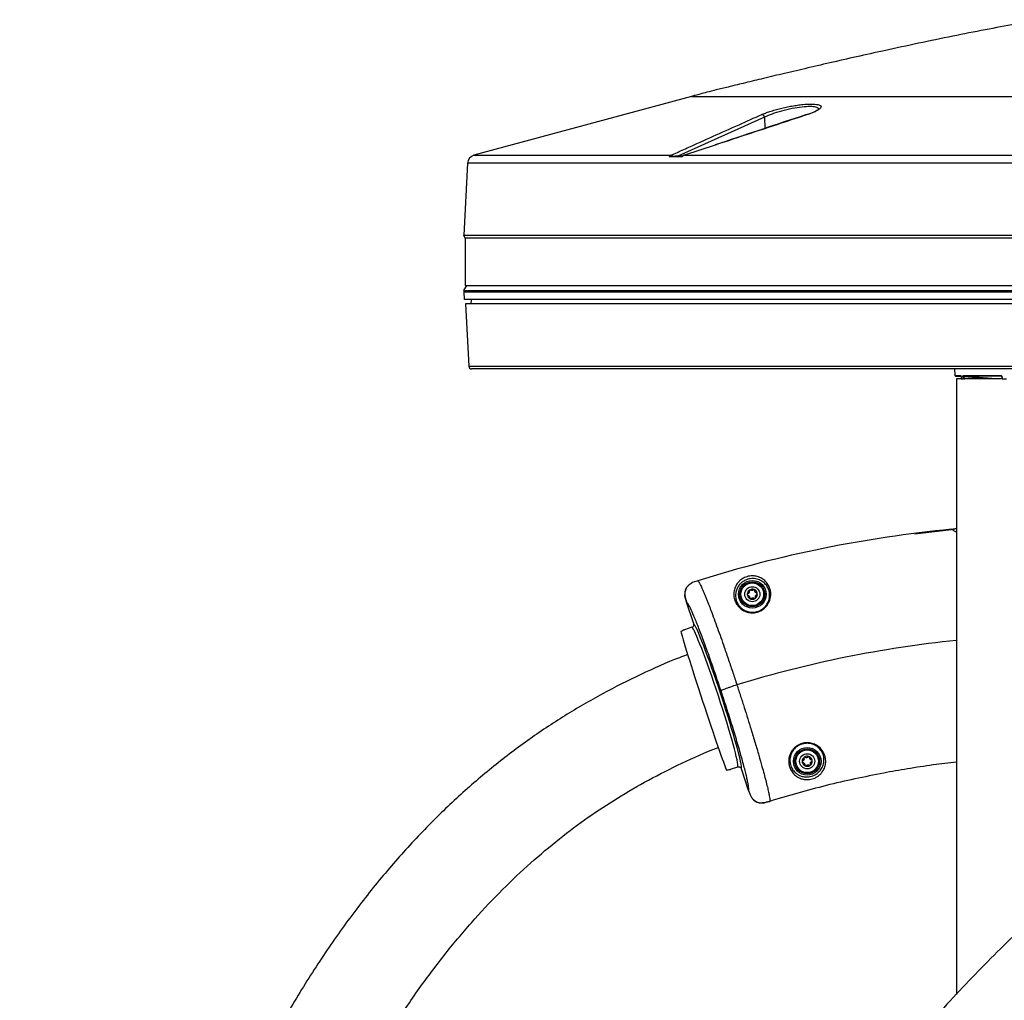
# Model space of a CAD drawing. Header units: millimetres. Extents: x 1141 to 9683, y 1625 to 6203.
# Tile 77 of 118: x 4794 to 5142, y 3826 to 4173. Entities that reach past the tile are written whole.
import ezdxf

# ---------------------------------------------------------------- set-up
doc = ezdxf.new("R2010")
doc.units = ezdxf.units.MM
doc.header["$LTSCALE"] = 25

msp = doc.modelspace()

# ---------------------------------------------------------------- linework, layer by layer
at = {"color": 7, "linetype": 'Continuous', "lineweight": 25}
for p, q in [((5031.04, 4145.54), (4954.18, 4124.75)), ((5031.04, 4145.54), (5199.93, 4145.54)), ((5056.85, 4138.22), (5026.19, 4124.47)), ((5056.85, 4138.22), (5057.02, 4134.23)), ((5039.44, 4128.35), (5028.56, 4124.75)), ((4954.18, 4124.75), (5023.78, 4124.75)), ((5023.14, 4124.26), (5027.77, 4124.26)), ((5026.19, 4124.47), (5028.28, 4124.67)), ((5028.56, 4124.75), (5199.93, 4124.75)), ((4951.96, 4122.01), (4950.63, 4096.51)), ((5199.93, 4122.01), (4951.96, 4122.01)), ((4950.63, 4096.51), (5199.93, 4096.51)), ((4951.07, 4095.51), (4950.63, 4096.51)), ((4951.07, 4095.61), (5199.93, 4095.61)), ((5199.93, 4095.51), (4951.07, 4095.51)), ((4951.07, 4095.51), (4951.07, 4078.81)), ((4950.62, 4076.96), (4951.62, 4078.81)), ((4951.07, 4078.81), (5199.93, 4078.81)), ((4950.62, 4076.96), (4950.59, 4076.47)), ((4950.59, 4076.47), (5199.93, 4076.47)), ((4950.59, 4076.47), (4950.73, 4073.81)), ((4950.62, 4076.96), (5199.93, 4076.96)), ((5199.93, 4073.81), (4950.73, 4073.81)), ((5199.93, 4072.31), (4951.19, 4072.31)), ((4951.19, 4072.31), (4952.35, 4050.26)), ((4953.19, 4072.31), (4953.32, 4073.81)), ((4952.35, 4050.26), (5199.93, 4050.26)), ((5199.93, 4049.31), (4953.35, 4049.31)), ((5123.93, 4049.31), (5124.13, 4047.01)), ((5124.13, 4047.01), (5126.1, 4047.01)), ((5126.32, 4046.78), (5124.36, 4046.78)), ((5124.36, 4046.78), (5126.27, 4046.63)), ((5127.12, 4047.01), (5140.32, 4047.01)), ((5136.17, 4045.81), (5127.29, 4046.53)), ((5140.46, 4046.78), (5127.33, 4046.78)), ((5140.48, 4046.77), (5140.46, 4046.78)), ((5140.49, 4046.77), (5140.46, 4046.78)), ((5140.65, 4046.52), (5140.71, 4045.81)), ((5124.68, 4045.81), (5124.68, 3828.4)), ((5126.42, 4045.81), (5124.68, 4045.81)), ((5126.37, 4045.81), (5127.02, 4045.81)), ((5127.34, 4045.81), (5127.55, 4045.81)), ((5140.49, 4045.81), (5127.55, 4045.81)), ((5138.69, 4045.86), (5140.56, 4045.86)), ((5140.8, 4045.81), (5142.38, 4045.81)), ((5109.94, 3991.05), (5122.94, 3992.64)), ((5124.68, 3992.95), (5122.93, 3992.64)), ((5122.93, 3992.64), (5124.68, 3992.95)), ((5055.06, 3974.79), (5054.24, 3975.06)), ((5028.78, 3970.65), (5029, 3971.47)), ((5029, 3971.47), (5028.78, 3970.65)), ((5029, 3971.47), (5029.08, 3971.64)), ((5029.32, 3972.09), (5029.86, 3972.74)), ((5029.86, 3972.74), (5029.32, 3972.09)), ((5031.84, 3959.3), (5029.34, 3966.88)), ((5031.87, 3959.19), (5031.84, 3959.3)), ((5031.2, 3958.04), (5028.62, 3957.19)), ((5031.2, 3958.04), (5031.32, 3958.08)), ((5044.83, 3907.89), (5047.42, 3908.74)), ((5047.54, 3908.77), (5047.42, 3908.74)), ((5048.68, 3908.11), (5048.64, 3908.21)), ((5051.21, 3900.43), (5048.68, 3908.11)), ((5076.56, 3907.47), (5077.26, 3908.56)), ((5053.58, 3896.61), (5052.94, 3897.13)), ((5052.94, 3897.13), (5053.58, 3896.61)), ((5054.99, 3896.08), (5054.19, 3896.3)), ((5054.19, 3896.3), (5054.99, 3896.08))]:
    msp.add_line(p, q, dxfattribs=at)
at = {"color": 7, "linetype": 'Continuous', "lineweight": 25, "flags": 128}
for points in [[(5072.13, 4139.13), (5072.01, 4139.12), (5072, 4139.12)], [(5028.56, 4124.75), (5028.48, 4124.75), (5028.42, 4124.73)], [(5126.3, 4046.52), (5126.29, 4046.52), (5126.29, 4046.52)], [(5126.3, 4046.52), (5126.32, 4046.3), (5126.37, 4045.81)], [(5127.02, 4045.81), (5126.99, 4046.31), (5126.99, 4046.31), (5126.98, 4046.52)], [(5127.29, 4046.53), (5127.31, 4046.32), (5127.34, 4045.81)], [(5127.33, 4046.78), (5127.8, 4046.74), (5129.67, 4046.59), (5137.16, 4045.98), (5138.38, 4045.88)], [(5140.75, 4046.52), (5140.77, 4046.3), (5140.8, 4045.81)]]:
    msp.add_lwpolyline(points, dxfattribs=at)
at = {"color": 7, "linetype": 'Continuous', "lineweight": 25}
for centre, radius in [((5052.54, 3969.72), 4.88), ((5052.54, 3969.72), 4.38), ((5052.54, 3969.72), 4), ((5052.54, 3969.72), 2.67), ((5071.94, 3910.73), 4.88), ((5071.94, 3910.73), 4.38), ((5071.94, 3910.73), 4), ((5071.94, 3910.73), 2.67)]:
    msp.add_circle(centre, radius, dxfattribs=at)
for centre, radius, start, end in [((5055.8, 4138.07), 1.06, 7.813, 86.8849), ((4954.96, 4121.85), 3, 105.135, 177), ((5023.77, 4123.82), 0.927, 33.2274, 89.348), ((4953.35, 4050.31), 1, 183, 270), ((5124.38, 4047.03), 0.25, 185, 265.6347), ((5126.36, 4047.02), 0.253, 184.4076, 233.3211), ((5126.28, 4046.74), 0.225, 272.9882, 275.0887), ((5127.03, 4048.98), 2.46, 268.6604, 276.0542), ((5127.36, 4047.02), 0.241, 182.8696, 263.4002), ((5140.54, 4046.98), 0.221, 174.3045, 248.4424), ((5140.7, 4046.83), 0.309, 259.2163, 278.1143), ((5138.41, 4045.79), 0.0958, 107.5523, 167.0268), ((5138.67, 4045.64), 0.22, 49.5308, 84.8924), ((5165.18, 3553.71), 440.97, 95.4972, 107.4086), ((5052.54, 3969.72), 1.78, 132.9329, 177.9329), ((5052.54, 3969.72), 1.78, 177.9329, 192.9329), ((5052.54, 3969.72), 1.78, 117.9329, 132.9329), ((5052.54, 3969.72), 1.78, 72.9329, 117.9329), ((5052.54, 3969.72), 1.78, 57.9329, 72.9329), ((5052.54, 3969.72), 1.78, 12.9329, 57.9329), ((5052.54, 3969.72), 1.78, 312.9329, 357.9329), ((5052.54, 3969.72), 1.78, 357.9329, 12.9329), ((5052.54, 3969.72), 1.78, 192.9329, 237.9329), ((5052.54, 3969.72), 1.78, 237.9329, 252.9329), ((5052.54, 3969.72), 1.78, 252.9329, 297.9329), ((5052.54, 3969.72), 1.78, 297.9329, 312.9329), ((5165.18, 3553.71), 401.74, 95.7862, 107.0909), ((5071.94, 3910.73), 1.78, 134.4832, 179.4832), ((5071.94, 3910.73), 1.78, 179.4832, 194.4832), ((5071.94, 3910.73), 1.78, 119.4832, 134.4832), ((5071.94, 3910.73), 1.78, 74.4832, 119.4832), ((5071.94, 3910.73), 1.78, 59.4832, 74.4832), ((5071.94, 3910.73), 1.78, 14.4832, 59.4832), ((5071.94, 3910.73), 1.78, 314.4832, 359.4832), ((5071.94, 3910.73), 1.78, 359.4832, 14.4832), ((5071.94, 3910.73), 1.78, 194.4832, 239.4832), ((5071.94, 3910.73), 1.78, 239.4832, 254.4832), ((5071.94, 3910.73), 1.78, 254.4832, 299.4832), ((5071.94, 3910.73), 1.78, 299.4832, 314.4832)]:
    msp.add_arc(centre, radius, start, end, dxfattribs=at)
for centre, major_axis, ratio, start_param, end_param in [((5040.17, 3933.67), (-8.44, 25.65), 0.052408, 3.205538, 6.21924), ((5035.43, 3932.11), (-8.13, 24.7), 0.017455, 0.150986, 2.990606), ((5037.49, 3932.79), (-8.12, 24.7), 0.615184, 0.077507, 0.131309), ((5039.23, 3933.36), (-8.13, 24.7), 0.054423, 3.205983, 6.218795), ((5037.49, 3932.79), (-8.12, 24.7), 0.615184, 3.010284, 3.064086)]:
    msp.add_ellipse(centre, major_axis=major_axis, ratio=ratio, start_param=start_param, end_param=end_param, dxfattribs=at)
for points, knots in [([(5155.18, 4172.62), (5151.96, 4172.1), (5145.18, 4171), (5134.57, 4169.03), (5123.16, 4166.78), (5111.25, 4164.3), (5099.93, 4161.86), (5089.48, 4159.54), (5080.13, 4157.42), (5071.32, 4155.38), (5063.22, 4153.48), (5055.96, 4151.75), (5049.65, 4150.23), (5044.36, 4148.94), (5040.09, 4147.88), (5036.79, 4147.05), (5034.33, 4146.42), (5032.51, 4145.94), (5031.48, 4145.66), (5031.04, 4145.54)], [0, 0, 0, 0, 0.076775, 0.162286, 0.25463, 0.351294, 0.449321, 0.528012, 0.603964, 0.67562, 0.741475, 0.800473, 0.85173, 0.894602, 0.929062, 0.955524, 0.974908, 0.989021, 1, 1, 1, 1]), ([(5055.86, 4139.13), (5056.29, 4139.31), (5057.15, 4139.67), (5058.75, 4140.22), (5060.54, 4140.76), (5062.48, 4141.27), (5064.5, 4141.73), (5066.53, 4142.13), (5068.52, 4142.45), (5070.97, 4142.75), (5073.69, 4142.92), (5075.03, 4142.74), (5075.68, 4142.66)], [0, 0, 0, 0, 0.08657, 0.17314, 0.259747, 0.346345, 0.432277, 0.518194, 0.601528, 0.684848, 0.844523, 1, 1, 1, 1]), ([(5075.9, 4140.91), (5075.93, 4141.03), (5076.06, 4141.4), (5075.1, 4141.79), (5073.11, 4141.99), (5070.16, 4141.81), (5066.59, 4141.25), (5062.85, 4140.38), (5059.35, 4139.31), (5057.68, 4138.58), (5056.85, 4138.22)], [0, 0, 0, 0, 0.054881, 0.18208, 0.309152, 0.439652, 0.575581, 0.716118, 0.858059, 1, 1, 1, 1]), ([(5076.05, 4141.05), (5076.05, 4141.05), (5076.06, 4141.06), (5075.82, 4140.82), (5075.32, 4140.5), (5074.54, 4140.08), (5073.44, 4139.62), (5072.53, 4139.28), (5071.95, 4139.1), (5071.88, 4139.08)], [0, 0, 0, 0, 0.092749, 0.240823, 0.401641, 0.58307, 0.775575, 0.975094, 1, 1, 1, 1]), ([(5075.68, 4142.66), (5076.12, 4142.51), (5077.02, 4142.2), (5076.82, 4141.39), (5075.67, 4140.57), (5074.14, 4139.86), (5073.03, 4139.43), (5072.31, 4139.19), (5072.13, 4139.13)], [0, 0, 0, 0, 0.228347, 0.462242, 0.704744, 0.830348, 0.955953, 1, 1, 1, 1]), ([(5023.78, 4124.75), (5024.17, 4124.92), (5026.08, 4125.78), (5034.09, 4129.39), (5044.4, 4134.01), (5053.19, 4137.94), (5055.86, 4139.13)], [0, 0, 0, 0, 0.035726, 0.178629, 0.750241, 1, 1, 1, 1]), ([(5072.13, 4139.13), (5071.61, 4138.96), (5069.01, 4138.11), (5058.11, 4134.52), (5047.74, 4131.09), (5039.44, 4128.35)], [0, 0, 0, 0, 0.047619, 0.238095, 1, 1, 1, 1]), ([(5071.97, 4139.2), (5071.13, 4138.92), (5060.28, 4135.33), (5049.45, 4131.73), (5039.45, 4128.4)], [0, 0, 0, 0, 0.0779596, 1, 1, 1, 1]), ([(5023.14, 4124.26), (5023.2, 4124.32), (5023.4, 4124.54), (5023.62, 4124.66), (5023.78, 4124.75)], [0, 0, 0, 0, 0.301195, 1, 1, 1, 1]), ([(5024.55, 4124.33), (5024.39, 4124.32), (5024.16, 4124.3), (5023.78, 4124.28), (5023.51, 4124.27), (5023.28, 4124.26), (5023.19, 4124.26), (5023.14, 4124.26)], [0, 0, 0, 0, 0.395133, 0.581216, 0.769177, 0.889698, 1, 1, 1, 1]), ([(5026.19, 4124.47), (5025.77, 4124.44), (5025.25, 4124.39), (5024.67, 4124.34), (5024.55, 4124.33)], [0, 0, 0, 0, 0.789867, 1, 1, 1, 1]), ([(5027.77, 4124.26), (5027.73, 4124.26), (5027.65, 4124.26), (5027.59, 4124.26), (5027.61, 4124.27), (5027.61, 4124.27)], [0, 0, 0, 0, 0.343167, 0.718125, 1, 1, 1, 1]), ([(5028.43, 4124.72), (5028.34, 4124.7), (5028.05, 4124.61), (5027.8, 4124.4), (5027.62, 4124.26)], [0, 0, 0, 0, 0.284315, 1, 1, 1, 1]), ([(5028.56, 4124.75), (5028.36, 4124.66), (5028.08, 4124.54), (5027.84, 4124.32), (5027.77, 4124.26)], [0, 0, 0, 0, 0.698805, 1, 1, 1, 1]), ([(5126.1, 4047.01), (5126.12, 4047), (5126.16, 4046.99), (5126.21, 4046.9), (5126.26, 4046.78), (5126.29, 4046.64), (5126.3, 4046.55), (5126.3, 4046.52)], [0, 0, 0, 0, 0.216214, 0.432135, 0.648431, 0.86707, 1, 1, 1, 1]), ([(5126.21, 4046.83), (5126.21, 4046.83), (5126.21, 4046.83), (5126.22, 4046.81), (5126.24, 4046.77), (5126.26, 4046.69), (5126.28, 4046.6), (5126.29, 4046.54), (5126.29, 4046.52)], [0, 0, 0, 0, 0.0735646, 0.2069552, 0.3866018, 0.5979687, 0.8616383, 1, 1, 1, 1]), ([(5126.98, 4046.52), (5126.97, 4046.58), (5126.97, 4046.69), (5126.99, 4046.84), (5127.03, 4046.95), (5127.08, 4047), (5127.11, 4047), (5127.12, 4047.01)], [0, 0, 0, 0, 0.222484, 0.445348, 0.666655, 0.885113, 1, 1, 1, 1]), ([(5127.33, 4046.78), (5127.33, 4046.78), (5127.31, 4046.78), (5127.29, 4046.75), (5127.28, 4046.69), (5127.28, 4046.62), (5127.29, 4046.56), (5127.29, 4046.53)], [0, 0, 0, 0, 0.112807, 0.327598, 0.547587, 0.772591, 1, 1, 1, 1]), ([(5140.32, 4047.01), (5140.37, 4047), (5140.46, 4046.99), (5140.58, 4046.9), (5140.68, 4046.78), (5140.73, 4046.64), (5140.74, 4046.55), (5140.75, 4046.52)], [0, 0, 0, 0, 0.216214, 0.432135, 0.648431, 0.86707, 1, 1, 1, 1]), ([(5140.48, 4046.77), (5140.49, 4046.77), (5140.5, 4046.78), (5140.54, 4046.76), (5140.59, 4046.7), (5140.63, 4046.63), (5140.65, 4046.56), (5140.64, 4046.53), (5140.64, 4046.52)], [0, 0, 0, 0, 0.07604, 0.33792, 0.538952, 0.74722, 0.957542, 1, 1, 1, 1]), ([(5127.34, 4045.81), (5127.32, 4045.81), (5127.26, 4045.81), (5127.18, 4045.81), (5127.1, 4045.81), (5127.05, 4045.81), (5127.03, 4045.81), (5127.02, 4045.81)], [0, 0, 0, 0, 0.218975, 0.437978, 0.656304, 0.873826, 1, 1, 1, 1]), ([(5138.38, 4045.88), (5138.4, 4045.88), (5138.46, 4045.87), (5138.54, 4045.87), (5138.62, 4045.86), (5138.67, 4045.86), (5138.69, 4045.86), (5138.69, 4045.86)], [0, 0, 0, 0, 0.224367, 0.448742, 0.672005, 0.893891, 1, 1, 1, 1]), ([(5124.68, 3991.58), (5124.34, 3991.78), (5123.42, 3992.34), (5123.12, 3992.53), (5122.93, 3992.64)], [0, 0, 0, 0, 0.361303, 1, 1, 1, 1]), ([(5029.86, 3972.74), (5029.98, 3972.85), (5030.23, 3973.09), (5030.52, 3973.28), (5030.67, 3973.38)], [0, 0, 0, 0, 0.480332, 1, 1, 1, 1]), ([(5030.67, 3973.38), (5030.52, 3973.28), (5030.23, 3973.09), (5029.98, 3972.86), (5029.86, 3972.74)], [0, 0, 0, 0, 0.519637, 1, 1, 1, 1]), ([(5033.25, 3974.47), (5032.44, 3974.21), (5031.54, 3973.93), (5030.75, 3973.43), (5030.67, 3973.38)], [0, 0, 0, 0, 0.897277, 1, 1, 1, 1]), ([(5033.25, 3974.47), (5032.44, 3974.21), (5031.54, 3973.93), (5030.75, 3973.43), (5030.67, 3973.38)], [0, 0, 0, 0, 0.896957, 1, 1, 1, 1]), ([(5033.25, 3974.47), (5033.3, 3974.44), (5033.42, 3974.35), (5033.7, 3973.95), (5034.13, 3973.19), (5034.64, 3972.11), (5035.18, 3970.91), (5035.65, 3969.8), (5036.12, 3968.65), (5036.6, 3967.48), (5037.05, 3966.31), (5037.49, 3965.18), (5038.14, 3963.48), (5039.04, 3961.08), (5040.21, 3957.85), (5041.41, 3954.49), (5042.73, 3950.73), (5044.15, 3946.57), (5045.66, 3942.1), (5046.64, 3939.15), (5047.11, 3937.71)], [0, 0, 0, 0, 0.042876, 0.095378, 0.157504, 0.229249, 0.274551, 0.316982, 0.356545, 0.393237, 0.427059, 0.458011, 0.486092, 0.559139, 0.62967, 0.697686, 0.763188, 0.84659, 0.925527, 1, 1, 1, 1]), ([(5055.17, 3975.67), (5055.67, 3975.41), (5056.71, 3974.86), (5057.88, 3973.61), (5058.66, 3972.2), (5059.05, 3970.73), (5059.13, 3969.1), (5058.73, 3967.23), (5057.6, 3965.41), (5056.08, 3964.09), (5054.3, 3963.3), (5052.43, 3963.08), (5050.69, 3963.35), (5049.23, 3964), (5048.09, 3964.86), (5047.17, 3965.89), (5046.5, 3967.07), (5046.05, 3968.5), (5045.94, 3970.08), (5046.23, 3971.59), (5046.79, 3972.9), (5047.53, 3973.95), (5048.48, 3974.85), (5049.53, 3975.51), (5050.65, 3975.95), (5051.7, 3976.18), (5053, 3976.24), (5054.17, 3976.06), (5054.88, 3975.78), (5055.17, 3975.67)], [0, 0, 0, 0, 0.048879, 0.102041, 0.155174, 0.192452, 0.229682, 0.284615, 0.327644, 0.363989, 0.400362, 0.433646, 0.46688, 0.501228, 0.532028, 0.562892, 0.600307, 0.637776, 0.688632, 0.739525, 0.778283, 0.816977, 0.84753, 0.878259, 0.896485, 0.914765, 0.937161, 0.974398, 1, 1, 1, 1]), ([(5054.24, 3975.06), (5053.93, 3975.13), (5053.49, 3975.22), (5052.68, 3975.27), (5051.89, 3975.23), (5050.92, 3975.01), (5049.88, 3974.61), (5048.93, 3974.01), (5048.06, 3973.19), (5047.37, 3972.25), (5046.84, 3971.07), (5046.56, 3969.69), (5046.65, 3968.26), (5047.06, 3966.94), (5047.67, 3965.87), (5048.5, 3964.93), (5049.55, 3964.14), (5050.9, 3963.55), (5052.51, 3963.3), (5054.24, 3963.51), (5055.9, 3964.23), (5057.31, 3965.45), (5058.34, 3967.13), (5058.82, 3969.31), (5058.45, 3971.33), (5057.55, 3972.93), (5056.48, 3974.06), (5055.52, 3974.55), (5055.06, 3974.79)], [0, 0, 0, 0, 0.026727, 0.038228, 0.060748, 0.078905, 0.097065, 0.128203, 0.159647, 0.19986, 0.240137, 0.293105, 0.346034, 0.384775, 0.423458, 0.455051, 0.486576, 0.521416, 0.554925, 0.588361, 0.624901, 0.661567, 0.705294, 0.76163, 0.838513, 0.893826, 0.949171, 1, 1, 1, 1]), ([(5028.78, 3970.65), (5028.76, 3970.48), (5028.72, 3970.14), (5028.73, 3969.79), (5028.73, 3969.62)], [0, 0, 0, 0, 0.488121, 1, 1, 1, 1]), ([(5029.34, 3966.88), (5029.09, 3967.69), (5028.8, 3968.59), (5028.74, 3969.52), (5028.73, 3969.62)], [0, 0, 0, 0, 0.896534, 1, 1, 1, 1]), ([(5028.73, 3969.62), (5028.74, 3969.52), (5028.8, 3968.59), (5029.09, 3967.69), (5029.34, 3966.88)], [0, 0, 0, 0, 0.103117, 1, 1, 1, 1]), ([(5029.32, 3972.09), (5029.26, 3971.99), (5029.14, 3971.79), (5029.05, 3971.58), (5029, 3971.47)], [0, 0, 0, 0, 0.501399, 1, 1, 1, 1]), ([(5051.33, 3971.02), (5051.37, 3970.94), (5051.45, 3970.76), (5051.45, 3970.47), (5051.36, 3970.21), (5051.21, 3970), (5051.01, 3969.85), (5050.85, 3969.81), (5050.76, 3969.78)], [0, 0, 0, 0, 0.181278, 0.363247, 0.530181, 0.678103, 0.829119, 1, 1, 1, 1]), ([(5053.06, 3971.42), (5053, 3971.34), (5052.9, 3971.19), (5052.65, 3971.04), (5052.38, 3970.98), (5052.12, 3971.01), (5051.89, 3971.11), (5051.77, 3971.23), (5051.7, 3971.29)], [0, 0, 0, 0, 0.1813026, 0.3632693, 0.5302003, 0.6781213, 0.829139, 1, 1, 1, 1]), ([(5054.27, 3970.12), (5054.17, 3970.12), (5053.99, 3970.14), (5053.73, 3970.28), (5053.55, 3970.49), (5053.45, 3970.73), (5053.41, 3970.98), (5053.46, 3971.14), (5053.48, 3971.23)], [0, 0, 0, 0, 0.18129, 0.363258, 0.530191, 0.678112, 0.829129, 1, 1, 1, 1]), ([(5053.75, 3968.42), (5053.71, 3968.5), (5053.63, 3968.67), (5053.62, 3968.96), (5053.71, 3969.23), (5053.86, 3969.43), (5054.07, 3969.59), (5054.23, 3969.63), (5054.31, 3969.65)], [0, 0, 0, 0, 0.181278, 0.363247, 0.530181, 0.678103, 0.829119, 1, 1, 1, 1]), ([(5041.49, 3935.59), (5040.78, 3937.71), (5039.36, 3941.96), (5037.25, 3947.99), (5035.25, 3953.51), (5033.44, 3958.28), (5031.87, 3962.15), (5030.67, 3964.84), (5029.8, 3966.49), (5029.5, 3966.75), (5029.34, 3966.88)], [0, 0, 0, 0, 0.128934, 0.258167, 0.386798, 0.516233, 0.644918, 0.774172, 0.887013, 1, 1, 1, 1]), ([(5050.8, 3969.32), (5050.9, 3969.31), (5051.09, 3969.3), (5051.34, 3969.15), (5051.52, 3968.95), (5051.62, 3968.71), (5051.66, 3968.46), (5051.62, 3968.3), (5051.59, 3968.21)], [0, 0, 0, 0, 0.18129, 0.363258, 0.530191, 0.678112, 0.829129, 1, 1, 1, 1]), ([(5052.01, 3968.02), (5052.07, 3968.1), (5052.18, 3968.25), (5052.43, 3968.4), (5052.7, 3968.46), (5052.95, 3968.43), (5053.19, 3968.33), (5053.31, 3968.21), (5053.37, 3968.15)], [0, 0, 0, 0, 0.1813026, 0.3632693, 0.5302003, 0.6781213, 0.829139, 1, 1, 1, 1]), ([(5031.32, 3958.08), (5031.33, 3958.09), (5031.44, 3958.14), (5031.63, 3958.28), (5031.81, 3958.54), (5031.91, 3958.86), (5031.88, 3959.08), (5031.87, 3959.19)], [0, 0, 0, 0, 0.042433, 0.27632, 0.512292, 0.756341, 1, 1, 1, 1]), ([(5027.45, 3956.62), (5027.4, 3956.59), (5027.33, 3956.55), (5027.33, 3956.52), (5027.33, 3956.51)], [0, 0, 0, 0, 0.634902, 1, 1, 1, 1]), ([(5028.62, 3957.19), (5028.59, 3957.18), (5028.51, 3957.15), (5028.36, 3957.09), (5028.27, 3957.05), (5028.22, 3957.03)], [0, 0, 0, 0, 0.165683, 0.433593, 1, 1, 1, 1]), ([(5310.13, 3950.19), (5305.41, 3948.68), (5293.88, 3944.97), (5276, 3937.78), (5256.5, 3928.85), (5237.53, 3918.85), (5219.07, 3907.87), (5201.13, 3895.91), (5182.87, 3882.4), (5164.37, 3867.21), (5145.72, 3850.19), (5127.71, 3832.06), (5110.33, 3812.84), (5093.59, 3792.56), (5077.48, 3771.28), (5061.49, 3748.28), (5045.7, 3723.5), (5030.2, 3696.9), (5015.46, 3669.27), (5002.49, 3642.74), (4991.08, 3617.54), (4981.13, 3593.95), (4971.8, 3570.27), (4963.14, 3546.72), (4955.18, 3523.58), (4947.89, 3500.94), (4941.28, 3479.02), (4935.3, 3457.88), (4929.9, 3437.56), (4925.03, 3418.12), (4920.6, 3399.34), (4916.58, 3381.28), (4912.95, 3363.96), (4910.05, 3349.33), (4907.76, 3337.19), (4906.31, 3329.26), (4905.31, 3323.61), (4904.75, 3320.42), (4904.33, 3318), (4904.05, 3316.37), (4903.82, 3315.07), (4903.57, 3313.57), (4903.23, 3311.55), (4902.79, 3308.97), (4902.27, 3305.81), (4901.61, 3301.81), (4900.81, 3296.89), (4899.88, 3290.96), (4898.84, 3284.24), (4897.6, 3275.9), (4896.15, 3265.79), (4894.49, 3253.71), (4892.76, 3240.31), (4891.13, 3226.75), (4889.6, 3213.21), (4888.22, 3200.04), (4886.91, 3186.56), (4885.16, 3167.08), (4883.23, 3142), (4881.42, 3111.6), (4880.16, 3082.46), (4879.4, 3054.58), (4879.06, 3027.98), (4879.09, 3002.42), (4879.46, 2977.9), (4880.12, 2954.44), (4881.04, 2932.05), (4882.09, 2912.16), (4883.2, 2894.61), (4884.31, 2879.27), (4885.53, 2864.26), (4886.89, 2849.07), (4888.45, 2833.19), (4890.26, 2816.47), (4892.44, 2798.07), (4895.06, 2777.95), (4898.21, 2756.06), (4901.82, 2733.19), (4905.96, 2709.38), (4910.63, 2684.84), (4915.87, 2659.63), (4921.74, 2633.82), (4928.3, 2607.32), (4935.11, 2582.09), (4942.07, 2558.26), (4948.94, 2536.28), (4956.11, 2514.84), (4963.42, 2494.38), (4970.75, 2475.1), (4978.08, 2456.99), (4985.36, 2440.03), (4992.61, 2424.09), (5000.15, 2408.42), (5007.97, 2393.14), (5016.06, 2378.32), (5023.96, 2364.72), (5031.66, 2352.3), (5038.2, 2342.37), (5043.83, 2334.24), (5048.85, 2327.26), (5054.63, 2319.6), (5061.18, 2311.34), (5068.52, 2302.56), (5076.66, 2293.36), (5086.04, 2283.34), (5096.75, 2272.57), (5108.85, 2261.14), (5121.87, 2249.48), (5135.76, 2237.62), (5150.39, 2225.5), (5165.63, 2213.02), (5179.66, 2201.37), (5192.28, 2190.47), (5203.38, 2180.35), (5213.04, 2171.06), (5218.75, 2164.85), (5220.97, 2162.44)], [0, 0, 0, 0, 0.007143, 0.017471, 0.027775, 0.038076, 0.048395, 0.058752, 0.069162, 0.081157, 0.093289, 0.105576, 0.118033, 0.130673, 0.143508, 0.156545, 0.171096, 0.185902, 0.200967, 0.21629, 0.22851, 0.240886, 0.253239, 0.265239, 0.277095, 0.288539, 0.299556, 0.310128, 0.320243, 0.329886, 0.339047, 0.348077, 0.356572, 0.364577, 0.369592, 0.37439, 0.376215, 0.37787, 0.379055, 0.37976, 0.380253, 0.380962, 0.381947, 0.383209, 0.384747, 0.386562, 0.389058, 0.391942, 0.395213, 0.398873, 0.404097, 0.409956, 0.416453, 0.423591, 0.429651, 0.436107, 0.442687, 0.449185, 0.464317, 0.47896, 0.493101, 0.506385, 0.519175, 0.531467, 0.543255, 0.554537, 0.565309, 0.575571, 0.583276, 0.590666, 0.597751, 0.605001, 0.612673, 0.620763, 0.629266, 0.639397, 0.650041, 0.661184, 0.672814, 0.684915, 0.697243, 0.709992, 0.723143, 0.736676, 0.747761, 0.759029, 0.769988, 0.780479, 0.790501, 0.799887, 0.808824, 0.817318, 0.825377, 0.834171, 0.842412, 0.850118, 0.85731, 0.864006, 0.867766, 0.87206, 0.876884, 0.882218, 0.888044, 0.894347, 0.901113, 0.909345, 0.918138, 0.927474, 0.937332, 0.947687, 0.958508, 0.969759, 0.977871, 0.986166, 0.994638, 1, 1, 1, 1]), ([(5029.71, 3948.41), (5028.73, 3948.05), (5023.11, 3945.96), (5013.04, 3941.42), (4999.5, 3934.66), (4986.14, 3926.91), (4973.03, 3918.17), (4960.23, 3908.41), (4947.79, 3897.64), (4935.73, 3885.82), (4924.08, 3872.95), (4912.86, 3859.02), (4902.09, 3844.03), (4891.89, 3828.12), (4881.94, 3810.79), (4872.42, 3792.16), (4863.37, 3772.26), (4855.11, 3751.83), (4847.57, 3730.95), (4840, 3707.45), (4832.6, 3681.28), (4825.58, 3652.43), (4820.41, 3627.67), (4816.6, 3607.18), (4813.85, 3591.07), (4811.33, 3574.92), (4809.02, 3558.74), (4806.92, 3542.55), (4805.04, 3526.63), (4803.45, 3511.73), (4802.12, 3498.16), (4801.03, 3485.98), (4800.1, 3474.8), (4799.33, 3464.62), (4798.68, 3455.48), (4798.14, 3447.39), (4797.7, 3440.35), (4797.35, 3434.4), (4797.08, 3429.54), (4796.87, 3425.72), (4796.71, 3422.48), (4796.54, 3419.19), (4796.35, 3415.28), (4796.12, 3410.49), (4795.87, 3404.78), (4795.59, 3398.12), (4795.3, 3390.57), (4795.01, 3382.12), (4794.72, 3372.79), (4794.3, 3356.86), (4793.87, 3334.18), (4793.65, 3304.61), (4793.75, 3273.75), (4794.18, 3242.81), (4794.9, 3211.87), (4795.88, 3181.02), (4797.16, 3149.15), (4798.73, 3116.24), (4800.62, 3082.33), (4802.81, 3047.41), (4805.31, 3011.53), (4809.06, 2962.41), (4814.38, 2900.25), (4821.57, 2825.34), (4829.43, 2750.3), (4837.21, 2680.74), (4844.66, 2616.86), (4851.64, 2558.79), (4858.68, 2501.32), (4863.62, 2461.41), (4866.2, 2440.66), (4866.42, 2438.83)], [0, 0, 0, 0, 0.0019665, 0.0112712, 0.0207575, 0.030438, 0.0403145, 0.0503906, 0.0606983, 0.0712702, 0.0821411, 0.0933468, 0.1049217, 0.1168573, 0.1289115, 0.1425102, 0.1562193, 0.1700393, 0.1839664, 0.1979946, 0.2165003, 0.2351338, 0.2538616, 0.2641038, 0.2743571, 0.2846152, 0.2948715, 0.3051197, 0.3153306, 0.3250389, 0.3333205, 0.3409926, 0.3480387, 0.354444, 0.3601954, 0.3652816, 0.3697161, 0.3734591, 0.3765033, 0.3788725, 0.3806543, 0.3826151, 0.385069, 0.3880189, 0.3916452, 0.3958245, 0.4005621, 0.405864, 0.4117365, 0.4181132, 0.4358604, 0.4544077, 0.4737637, 0.493935, 0.5126374, 0.5319941, 0.552004, 0.5726642, 0.5939697, 0.6159128, 0.6384832, 0.6616518, 0.7085969, 0.7558577, 0.8032437, 0.8505589, 0.887554, 0.924281, 0.9606385, 0.9965238, 1, 1, 1, 1]), ([(5047.11, 3937.71), (5046.33, 3937.45), (5045.17, 3937.07), (5043.72, 3936.56), (5042.79, 3936.22), (5042.13, 3935.96), (5041.59, 3935.72), (5041.53, 3935.64), (5041.49, 3935.59)], [0, 0, 0, 0, 0.254836, 0.380326, 0.5, 0.619682, 0.745187, 1, 1, 1, 1]), ([(5051.21, 3900.43), (5051.25, 3900.6), (5051.32, 3900.88), (5051.2, 3901.93), (5050.99, 3903.12), (5050.67, 3904.63), (5050.25, 3906.43), (5049.72, 3908.52), (5049.09, 3910.86), (5048.37, 3913.44), (5047.57, 3916.23), (5046.69, 3919.19), (5045.74, 3922.3), (5044.74, 3925.54), (5043.69, 3928.86), (5042.6, 3932.22), (5041.86, 3934.47), (5041.49, 3935.59)], [0, 0, 0, 0, 0.098005, 0.162594, 0.227153, 0.291497, 0.355869, 0.420228, 0.484598, 0.549057, 0.613699, 0.677866, 0.742121, 0.806675, 0.871266, 0.935632, 1, 1, 1, 1]), ([(5047.11, 3937.71), (5047.55, 3936.36), (5048.43, 3933.67), (5049.71, 3929.67), (5050.94, 3925.76), (5052.23, 3921.58), (5053.56, 3917.2), (5054.85, 3912.81), (5055.89, 3909.17), (5056.71, 3906.2), (5057.24, 3904.19), (5057.61, 3902.71), (5057.86, 3901.68), (5058.09, 3900.72), (5058.33, 3899.63), (5058.56, 3898.5), (5058.7, 3897.53), (5058.75, 3896.86), (5058.7, 3896.68), (5058.68, 3896.58)], [0, 0, 0, 0, 0.065988, 0.131449, 0.196385, 0.260798, 0.345842, 0.429962, 0.513161, 0.575109, 0.638481, 0.670712, 0.703299, 0.736243, 0.769544, 0.827045, 0.888947, 0.942994, 1, 1, 1, 1]), ([(5308.51, 2065.98), (5307.16, 2070.96), (5304.51, 2080.74), (5299.72, 2094.67), (5294.52, 2107.7), (5288.91, 2119.81), (5282.97, 2131.08), (5276.25, 2142.45), (5268.68, 2153.81), (5260.25, 2165.08), (5251.64, 2175.49), (5242.92, 2185.15), (5234.15, 2194.17), (5225.38, 2202.63), (5216.67, 2210.63), (5206.5, 2219.59), (5194.94, 2229.39), (5182.13, 2239.99), (5169.86, 2250.08), (5158.15, 2259.8), (5147.08, 2269.22), (5136.63, 2278.4), (5126.7, 2287.49), (5117.11, 2296.7), (5107.74, 2306.19), (5098.01, 2316.65), (5087.98, 2328.24), (5077.74, 2341.09), (5067.91, 2354.59), (5058.49, 2368.74), (5048.65, 2384.74), (5038.55, 2402.63), (5028.3, 2422.44), (5018.63, 2442.73), (5009.53, 2463.37), (5000.17, 2486.23), (4990.79, 2511.08), (4981.6, 2537.64), (4974.23, 2560.79), (4968.36, 2580.54), (4963.73, 2596.96), (4959.46, 2612.92), (4955.52, 2628.4), (4951.91, 2643.37), (4948.59, 2657.82), (4945.48, 2672.03), (4942.32, 2687.21), (4939.04, 2703.9), (4935.65, 2722.38), (4932.31, 2742.02), (4929.05, 2762.83), (4925.93, 2784.69), (4922.99, 2807.57), (4920.27, 2831.49), (4917.79, 2856.56), (4915.59, 2882.79), (4913.72, 2910.17), (4912.23, 2938.7), (4911.17, 2968.35), (4910.64, 2996.67), (4910.54, 3023.04), (4910.78, 3046.79), (4911.3, 3069.7), (4912.09, 3092.29), (4913.15, 3114.5), (4914.47, 3136.28), (4915.97, 3157.01), (4917.62, 3176.7), (4919.39, 3195.34), (4921.22, 3212.64), (4923.06, 3228.62), (4924.9, 3243.34), (4926.74, 3257.14), (4928.57, 3270.03), (4930.2, 3280.91), (4931.59, 3289.84), (4932.71, 3296.83), (4933.73, 3302.98), (4934.57, 3307.99), (4935.25, 3311.98), (4935.82, 3315.21), (4936.41, 3318.56), (4937.11, 3322.53), (4938, 3327.44), (4939.06, 3333.19), (4940.26, 3339.52), (4941.56, 3346.22), (4942.94, 3353.21), (4944.42, 3360.48), (4946.49, 3370.42), (4949.27, 3383.25), (4952.9, 3399.18), (4956.96, 3416.02), (4961.46, 3433.75), (4966.41, 3452.17), (4972.82, 3474.69), (4980.9, 3501.07), (4990.98, 3531.13), (5001.6, 3560.13), (5012.71, 3588), (5024.23, 3614.67), (5036.62, 3641.11), (5049.92, 3667.21), (5064.17, 3692.89), (5078.65, 3716.79), (5093.16, 3738.8), (5107.48, 3758.87), (5122.34, 3778.03), (5137.69, 3796.24), (5153.55, 3813.47), (5169.91, 3829.69), (5186.75, 3844.87), (5204.09, 3859), (5221.92, 3872.03), (5240.24, 3883.97), (5259.04, 3894.75), (5278.33, 3904.42), (5298.15, 3912.79), (5312.07, 3918.06), (5319.47, 3920.22), (5319.98, 3920.36)], [0, 0, 0, 0, 0.007338, 0.01441, 0.021183, 0.027696, 0.033981, 0.040068, 0.047488, 0.054662, 0.061617, 0.068374, 0.074943, 0.081335, 0.087554, 0.093603, 0.102768, 0.111518, 0.119849, 0.12776, 0.135325, 0.142461, 0.149256, 0.155983, 0.162672, 0.169336, 0.177316, 0.185305, 0.193338, 0.20146, 0.209666, 0.22006, 0.230536, 0.241062, 0.251602, 0.262097, 0.275568, 0.288643, 0.301249, 0.309404, 0.317317, 0.324981, 0.332387, 0.339527, 0.346396, 0.352995, 0.359749, 0.36793, 0.376629, 0.38585, 0.395599, 0.40588, 0.416498, 0.427635, 0.439292, 0.45147, 0.464167, 0.47738, 0.491105, 0.505336, 0.516693, 0.52769, 0.538291, 0.548494, 0.559058, 0.569149, 0.578765, 0.587905, 0.596567, 0.604753, 0.612035, 0.618896, 0.625336, 0.631358, 0.636963, 0.640616, 0.643898, 0.646783, 0.649273, 0.650953, 0.65239, 0.653824, 0.655674, 0.657995, 0.660754, 0.663778, 0.666939, 0.670235, 0.673666, 0.67723, 0.684328, 0.69189, 0.69991, 0.708378, 0.717278, 0.726393, 0.740887, 0.755567, 0.770407, 0.783771, 0.797221, 0.81074, 0.824307, 0.837903, 0.851511, 0.863097, 0.874519, 0.885739, 0.89676, 0.907593, 0.918246, 0.928735, 0.939075, 0.949285, 0.959386, 0.969405, 0.979369, 0.98931, 0.999263, 1, 1, 1, 1]), ([(4896.5, 2476.67), (4893.73, 2499.11), (4887.99, 2545.55), (4879.51, 2615.9), (4871.1, 2687.94), (4863.2, 2758.97), (4855.87, 2829.21), (4849.2, 2898.47), (4843.19, 2967.87), (4837.96, 3037.16), (4834.25, 3096.86), (4831.75, 3146.9), (4830.13, 3187.3), (4829.18, 3220.33), (4828.66, 3245.81), (4828.4, 3263.54), (4828.24, 3280.34), (4828.19, 3296.2), (4828.22, 3311.66), (4828.33, 3326.65), (4828.52, 3341.12), (4828.77, 3354.48), (4829.06, 3366.76), (4829.39, 3377.97), (4829.73, 3388.13), (4830.08, 3397.25), (4830.42, 3405.23), (4830.73, 3412.11), (4831.01, 3417.86), (4831.24, 3422.32), (4831.45, 3426.13), (4831.66, 3430), (4831.94, 3434.87), (4832.32, 3441.21), (4832.82, 3448.99), (4833.45, 3458.12), (4834.18, 3468.03), (4835.03, 3478.63), (4836.01, 3489.91), (4837.24, 3503.02), (4838.8, 3518.05), (4840.76, 3535.09), (4843.05, 3553.03), (4845.73, 3571.8), (4848.84, 3591.33), (4852.17, 3610.02), (4855.65, 3627.72), (4859.23, 3644.31), (4863.2, 3661.16), (4867.58, 3678.11), (4872.33, 3694.84), (4877.58, 3711.75), (4883.32, 3728.56), (4889.6, 3745.21), (4896.13, 3760.95), (4902.92, 3775.81), (4909.93, 3789.8), (4917.61, 3803.78), (4926.02, 3817.61), (4935.21, 3831.17), (4944.64, 3843.63), (4954.28, 3855.03), (4964.09, 3865.42), (4974.07, 3874.84), (4984.18, 3883.34), (4994.41, 3890.98), (5004.92, 3897.91), (5015.95, 3904.31), (5027.76, 3910.19), (5036.02, 3913.98), (5040.4, 3915.6), (5040.49, 3915.63)], [0, 0, 0, 0, 0.044854, 0.092821, 0.140522, 0.188693, 0.234509, 0.280548, 0.326641, 0.372619, 0.418309, 0.445238, 0.471966, 0.498456, 0.510765, 0.522496, 0.533597, 0.544078, 0.553946, 0.564246, 0.573806, 0.582638, 0.590752, 0.598161, 0.604874, 0.610902, 0.616254, 0.620722, 0.624563, 0.627673, 0.629566, 0.632128, 0.635357, 0.639246, 0.644719, 0.650819, 0.657391, 0.664427, 0.671913, 0.679837, 0.690532, 0.701882, 0.71385, 0.726398, 0.739484, 0.753061, 0.764042, 0.775271, 0.786721, 0.798366, 0.809993, 0.821214, 0.833474, 0.845225, 0.856485, 0.867275, 0.877616, 0.887529, 0.89889, 0.909705, 0.920015, 0.929863, 0.939291, 0.948342, 0.957055, 0.965472, 0.973652, 0.982015, 0.990726, 0.999805, 1, 1, 1, 1]), ([(5077.08, 3906.75), (5076.96, 3906.6), (5076.55, 3906.11), (5075.78, 3905.45), (5074.72, 3904.84), (5073.74, 3904.48), (5072.69, 3904.26), (5071.41, 3904.21), (5070.09, 3904.45), (5068.82, 3904.96), (5067.62, 3905.77), (5066.54, 3906.93), (5065.79, 3908.35), (5065.43, 3909.81), (5065.36, 3911.42), (5065.69, 3912.9), (5066.45, 3914.37), (5067.39, 3915.59), (5069.07, 3916.75), (5070.98, 3917.31), (5072.84, 3917.31), (5074.58, 3916.82), (5076.33, 3915.75), (5077.54, 3914.28), (5078.22, 3912.71), (5078.52, 3911.18), (5078.44, 3909.57), (5077.97, 3908.04), (5077.35, 3907.14), (5077.08, 3906.75)], [0, 0, 0, 0, 0.0160595, 0.0531599, 0.0755918, 0.0934773, 0.1114126, 0.1336098, 0.1712856, 0.2097122, 0.2482194, 0.3014555, 0.3546512, 0.3908507, 0.4270044, 0.4818647, 0.496138, 0.5354728, 0.5748401, 0.6101898, 0.6434119, 0.6777791, 0.7161268, 0.7735548, 0.8133598, 0.8532218, 0.9060346, 0.958864, 1, 1, 1, 1]), ([(5077.26, 3908.56), (5077.26, 3908.56), (5077.6, 3909.09), (5077.87, 3910.28), (5077.9, 3912.16), (5077.23, 3914.09), (5075.93, 3915.67), (5074.32, 3916.65), (5072.71, 3917.1), (5070.98, 3917.1), (5069.21, 3916.58), (5067.64, 3915.5), (5066.78, 3914.39), (5066.08, 3913.03), (5065.66, 3911.22), (5066, 3909.2), (5066.86, 3907.6), (5067.87, 3906.55), (5068.96, 3905.83), (5070.12, 3905.37), (5071.33, 3905.17), (5072.52, 3905.22), (5073.48, 3905.42), (5074.38, 3905.75), (5075.37, 3906.3), (5076.07, 3906.9), (5076.45, 3907.34), (5076.56, 3907.47)], [0, 0, 0, 0, 0.000021, 0.06466, 0.129242, 0.195502, 0.255389, 0.295045, 0.33036, 0.364352, 0.40047, 0.440793, 0.481322, 0.4961, 0.553246, 0.629077, 0.685353, 0.741674, 0.78234, 0.822923, 0.86221, 0.884949, 0.903097, 0.921238, 0.944313, 0.983088, 1, 1, 1, 1]), ([(5070.7, 3912), (5070.74, 3911.92), (5070.82, 3911.75), (5070.83, 3911.46), (5070.75, 3911.19), (5070.61, 3910.98), (5070.41, 3910.82), (5070.25, 3910.78), (5070.16, 3910.75)], [0, 0, 0, 0, 0.181303, 0.363269, 0.5302, 0.678121, 0.829139, 1, 1, 1, 1]), ([(5072.42, 3912.45), (5072.37, 3912.37), (5072.26, 3912.21), (5072.02, 3912.05), (5071.75, 3911.99), (5071.49, 3912.01), (5071.25, 3912.11), (5071.13, 3912.22), (5071.07, 3912.28)], [0, 0, 0, 0, 0.18129, 0.363258, 0.530191, 0.678112, 0.829129, 1, 1, 1, 1]), ([(5073.66, 3911.18), (5073.57, 3911.18), (5073.38, 3911.19), (5073.12, 3911.33), (5072.93, 3911.53), (5072.83, 3911.76), (5072.79, 3912.02), (5072.82, 3912.18), (5072.84, 3912.27)], [0, 0, 0, 0, 0.181278, 0.363247, 0.530181, 0.678103, 0.829119, 1, 1, 1, 1]), ([(5073.19, 3909.47), (5073.14, 3909.55), (5073.06, 3909.72), (5073.05, 3910.01), (5073.13, 3910.27), (5073.28, 3910.48), (5073.47, 3910.64), (5073.63, 3910.69), (5073.72, 3910.72)], [0, 0, 0, 0, 0.181303, 0.363269, 0.5302, 0.678121, 0.829139, 1, 1, 1, 1]), ([(5124.68, 3910.43), (5121.93, 3910.11), (5116.14, 3909.43), (5107.57, 3908.13), (5101.76, 3907.09), (5098.96, 3906.58)], [0, 0, 0, 0, 0.318884, 0.672367, 1, 1, 1, 1]), ([(5043.4, 3907.67), (5043.41, 3907.66), (5043.44, 3907.64), (5043.53, 3907.65), (5043.56, 3907.65)], [0, 0, 0, 0, 0.634959, 1, 1, 1, 1]), ([(5044.42, 3907.78), (5044.48, 3907.79), (5044.57, 3907.81), (5044.72, 3907.86), (5044.79, 3907.88), (5044.83, 3907.89), (5044.83, 3907.89)], [0, 0, 0, 0, 0.585744, 0.800254, 0.957156, 1, 1, 1, 1]), ([(5047.54, 3908.77), (5047.64, 3908.79), (5047.86, 3908.81), (5048.17, 3908.72), (5048.44, 3908.53), (5048.58, 3908.34), (5048.63, 3908.23), (5048.64, 3908.21)], [0, 0, 0, 0, 0.241352, 0.483054, 0.717801, 0.952471, 1, 1, 1, 1]), ([(5070.22, 3910.29), (5070.31, 3910.28), (5070.5, 3910.27), (5070.76, 3910.14), (5070.95, 3909.94), (5071.06, 3909.7), (5071.1, 3909.45), (5071.06, 3909.29), (5071.04, 3909.2)], [0, 0, 0, 0, 0.181278, 0.363247, 0.530181, 0.678103, 0.829119, 1, 1, 1, 1]), ([(5071.47, 3909.02), (5071.52, 3909.1), (5071.62, 3909.26), (5071.87, 3909.41), (5072.14, 3909.48), (5072.39, 3909.45), (5072.63, 3909.36), (5072.75, 3909.25), (5072.82, 3909.19)], [0, 0, 0, 0, 0.18129, 0.363258, 0.530191, 0.678112, 0.829129, 1, 1, 1, 1]), ([(5051.21, 3900.43), (5051.47, 3899.65), (5051.77, 3898.77), (5052.26, 3898), (5052.31, 3897.92)], [0, 0, 0, 0, 0.895758, 1, 1, 1, 1]), ([(5051.21, 3900.43), (5051.47, 3899.65), (5051.77, 3898.77), (5052.26, 3898), (5052.31, 3897.92)], [0, 0, 0, 0, 0.8955216, 1, 1, 1, 1]), ([(5052.94, 3897.13), (5052.93, 3897.15), (5052.69, 3897.39), (5052.49, 3897.66), (5052.31, 3897.92)], [0, 0, 0, 0, 0.063111, 1, 1, 1, 1]), ([(5052.31, 3897.92), (5052.49, 3897.66), (5052.69, 3897.39), (5052.93, 3897.15), (5052.94, 3897.13)], [0, 0, 0, 0, 0.937579, 1, 1, 1, 1]), ([(5054.19, 3896.3), (5054.08, 3896.34), (5053.87, 3896.43), (5053.68, 3896.55), (5053.58, 3896.61)], [0, 0, 0, 0, 0.50138, 1, 1, 1, 1]), ([(5053.58, 3896.61), (5053.68, 3896.55), (5053.87, 3896.43), (5054.08, 3896.34), (5054.19, 3896.3)], [0, 0, 0, 0, 0.498626, 1, 1, 1, 1]), ([(5058.68, 3896.58), (5057.89, 3896.34), (5057, 3896.07), (5056.09, 3896.03), (5055.99, 3896.02)], [0, 0, 0, 0, 0.8949477, 1, 1, 1, 1]), ([(5055.99, 3896.02), (5056.09, 3896.03), (5057, 3896.07), (5057.89, 3896.34), (5058.68, 3896.58)], [0, 0, 0, 0, 0.104505, 1, 1, 1, 1]), ([(5054.99, 3896.08), (5055.01, 3896.08), (5055.34, 3896.02), (5055.68, 3896.02), (5055.99, 3896.02)], [0, 0, 0, 0, 0.061743, 1, 1, 1, 1])]:
    msp.add_open_spline(points, degree=3, knots=knots, dxfattribs=at)
msp.add_open_spline([(5098.96, 3906.58), (5092.18, 3905.21), (5078.6, 3902.46), (5065.32, 3898.54), (5058.68, 3896.58)], degree=3, dxfattribs=at)

doc.saveas('drawing.dxf')
